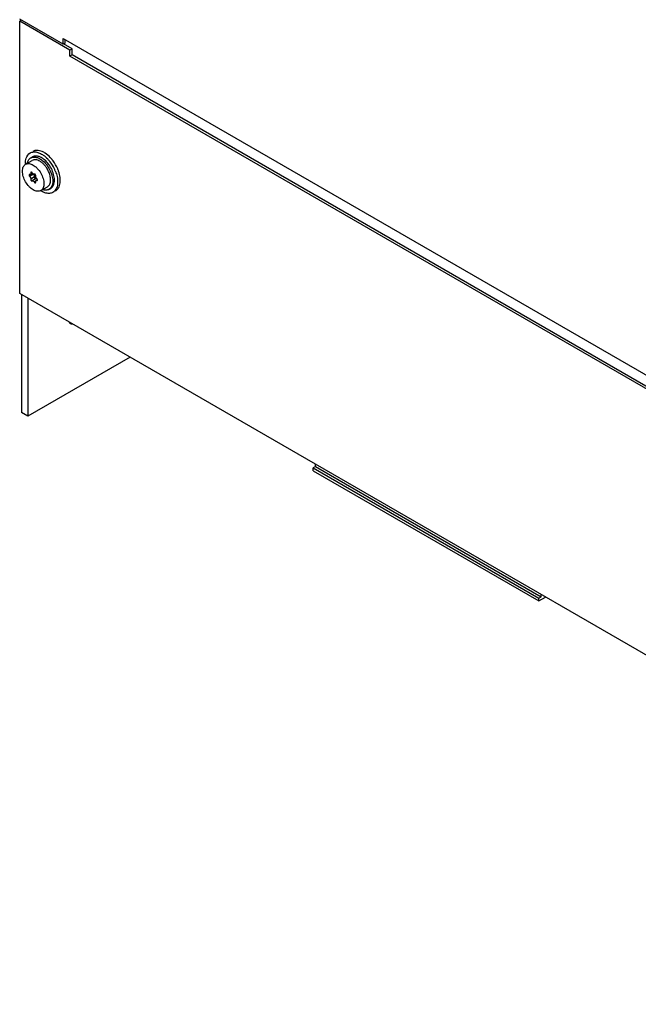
# Model space of a CAD drawing. Header units: millimetres. Extents: x 273 to 993, y 136 to 1631.
# Tile 1 of 17: x 274 to 478, y 178 to 503. Entities that reach past the tile are written whole.
import ezdxf

# ---------------------------------------------------------------- set-up
doc = ezdxf.new("R2010")
doc.units = ezdxf.units.MM
doc.header["$LTSCALE"] = 114.934679
doc.layers.add('00_COMPONENTS_1', color=7, linetype='CONTINUOUS')
doc.layers.add('00_COMPONENTS_3', color=7, linetype='CONTINUOUS')

msp = doc.modelspace()

# ---------------------------------------------------------------- linework, layer by layer
at = {"layer": '00_COMPONENTS_1', "color": 7, "linetype": 'CONTINUOUS'}
for p, q in [((278, 457.24), (278.57, 457.57)), ((276.31, 455.11), (278.5, 456.38)), ((278.92, 451.88), (277.64, 451.14)), ((278.55, 452.17), (277.87, 451.78)), ((278.34, 452.46), (278, 452.26)), ((279.27, 450.97), (278, 450.24)), ((279.17, 451.9), (279.15, 451.89)), ((279.17, 451.9), (279.16, 451.9)), ((278.45, 449.66), (278.47, 449.67)), ((279.74, 450.4), (278.47, 449.67)), ((279.61, 449.51), (279.16, 449.26)), ((280.19, 450.03), (279.75, 449.78)), ((280.18, 449.92), (279.98, 449.8)), ((281.31, 446.45), (283.5, 447.72)), ((284, 446.85), (284.57, 447.18))]:
    msp.add_line(p, q, dxfattribs=at)
for centre, radius, start, end in [((279.48, 452.87), 1.17, 209.018, 216.9896), ((279.23, 451.79), 0.131, 113.7542, 116.6206), ((279.23, 451.79), 0.13, 116.6213, 120.026), ((279.85, 450.01), 0.43, 72.1778, 75.6126)]:
    msp.add_arc(centre, radius, start, end, dxfattribs=at)
for points, knots in [([(278, 457.24), (278.12, 457.31), (278.37, 457.42), (278.94, 457.55), (279.73, 457.5), (280.71, 457.15), (281.33, 456.76), (281.64, 456.52)], [0, 0, 0, 0, 0.10392, 0.210593, 0.440492, 0.702783, 1, 1, 1, 1]), ([(282.2, 456.85), (281.89, 457.08), (281.27, 457.48), (280.3, 457.83), (279.5, 457.88), (278.94, 457.75), (278.69, 457.64), (278.57, 457.57)], [0, 0, 0, 0, 0.297217, 0.559508, 0.789407, 0.89608, 1, 1, 1, 1]), ([(275.28, 452.82), (275.28, 453.08), (275.31, 453.56), (275.51, 454.22), (275.84, 454.76), (276.15, 455.02), (276.31, 455.11)], [0, 0, 0, 0, 0.289807, 0.549048, 0.782228, 1, 1, 1, 1]), ([(276.31, 455.11), (276.48, 455.21), (276.86, 455.34), (277.48, 455.36), (278.16, 455.2), (278.59, 454.99), (278.81, 454.86)], [0, 0, 0, 0, 0.217773, 0.450954, 0.710194, 1, 1, 1, 1]), ([(276.85, 455.42), (276.88, 455.62), (276.99, 456), (277.24, 456.52), (277.58, 456.94), (277.86, 457.16), (278, 457.24)], [0, 0, 0, 0, 0.277205, 0.53255, 0.770947, 1, 1, 1, 1]), ([(281, 456.13), (280.78, 456.26), (280.35, 456.46), (279.68, 456.62), (279.05, 456.61), (278.67, 456.47), (278.5, 456.38)], [0, 0, 0, 0, 0.289806, 0.549046, 0.782227, 1, 1, 1, 1]), ([(278.81, 454.86), (279.05, 454.72), (279.53, 454.39), (280.43, 453.55), (281.37, 452.26), (282.02, 450.79), (282.3, 449.6), (282.35, 449.02), (282.35, 448.74)], [0, 0, 0, 0, 0.114259, 0.237537, 0.499999, 0.762461, 0.88574, 1, 1, 1, 1]), ([(283.88, 452.75), (283.72, 453.11), (283.34, 453.81), (282.66, 454.74), (281.88, 455.53), (281.3, 455.96), (281, 456.13)], [0, 0, 0, 0, 0.263569, 0.524166, 0.772292, 1, 1, 1, 1]), ([(281.64, 456.52), (282.16, 456.13), (283.14, 455.16), (284.28, 453.43), (285.03, 451.54), (285.25, 450.22), (285.25, 449.6)], [0, 0, 0, 0, 0.245892, 0.508631, 0.766749, 1, 1, 1, 1]), ([(285.81, 449.92), (285.81, 450.55), (285.6, 451.87), (284.84, 453.75), (283.71, 455.48), (282.73, 456.46), (282.2, 456.85)], [0, 0, 0, 0, 0.233251, 0.491369, 0.754108, 1, 1, 1, 1]), ([(278.81, 446.7), (278.57, 446.84), (278.09, 447.17), (277.2, 448.01), (276.25, 449.3), (275.6, 450.77), (275.33, 451.96), (275.28, 452.54), (275.28, 452.82)], [0, 0, 0, 0, 0.114259, 0.237537, 0.499999, 0.762461, 0.88574, 1, 1, 1, 1]), ([(277.51, 451.76), (277.5, 451.75), (277.46, 451.71), (277.44, 451.65), (277.43, 451.57), (277.45, 451.45), (277.51, 451.29), (277.59, 451.19), (277.64, 451.14)], [0, 0, 0, 0, 0.086942, 0.184403, 0.297732, 0.426855, 0.714521, 1, 1, 1, 1]), ([(277.64, 451.76), (277.62, 451.77), (277.58, 451.78), (277.53, 451.77), (277.51, 451.76)], [0, 0, 0, 0, 0.530437, 1, 1, 1, 1]), ([(277.87, 451.78), (277.84, 451.76), (277.76, 451.74), (277.68, 451.75), (277.64, 451.76)], [0, 0, 0, 0, 0.469538, 1, 1, 1, 1]), ([(277.64, 451.14), (277.71, 451.09), (277.83, 450.95), (277.96, 450.71), (278.02, 450.47), (278.02, 450.31), (278, 450.24)], [0, 0, 0, 0, 0.261667, 0.533837, 0.787366, 1, 1, 1, 1]), ([(278, 452.26), (278.01, 452.21), (278.02, 452.11), (278.01, 451.97), (277.96, 451.85), (277.91, 451.8), (277.87, 451.78)], [0, 0, 0, 0, 0.303005, 0.568816, 0.79698, 1, 1, 1, 1]), ([(278.06, 452.54), (278.05, 452.53), (278.01, 452.5), (277.99, 452.43), (277.98, 452.35), (277.99, 452.29), (278, 452.26)], [0, 0, 0, 0, 0.203013, 0.431161, 0.696995, 1, 1, 1, 1]), ([(278.26, 452.52), (278.23, 452.54), (278.16, 452.57), (278.09, 452.56), (278.06, 452.54)], [0, 0, 0, 0, 0.550795, 1, 1, 1, 1]), ([(278.46, 452.3), (278.45, 452.33), (278.39, 452.41), (278.32, 452.48), (278.26, 452.52)], [0, 0, 0, 0, 0.266928, 1, 1, 1, 1]), ([(278.81, 451.93), (278.79, 451.94), (278.69, 452.01), (278.6, 452.1), (278.55, 452.17)], [0, 0, 0, 0, 0.231527, 1, 1, 1, 1]), ([(279.15, 451.89), (279.13, 451.88), (279.08, 451.86), (278.96, 451.86), (278.87, 451.89), (278.81, 451.93)], [0, 0, 0, 0, 0.21848, 0.452342, 1, 1, 1, 1]), ([(279.27, 450.97), (279.29, 451.04), (279.3, 451.21), (279.23, 451.45), (279.1, 451.68), (278.98, 451.82), (278.92, 451.88)], [0, 0, 0, 0, 0.212634, 0.466163, 0.738333, 1, 1, 1, 1]), ([(279.36, 451.88), (279.33, 451.9), (279.27, 451.93), (279.21, 451.92), (279.18, 451.91)], [0, 0, 0, 0, 0.548379, 1, 1, 1, 1]), ([(279.53, 450.41), (279.49, 450.44), (279.4, 450.52), (279.31, 450.66), (279.25, 450.82), (279.25, 450.93), (279.27, 450.97)], [0, 0, 0, 0, 0.24775, 0.521239, 0.782678, 1, 1, 1, 1]), ([(279.63, 451.32), (279.64, 451.37), (279.64, 451.48), (279.59, 451.63), (279.5, 451.78), (279.41, 451.86), (279.36, 451.88)], [0, 0, 0, 0, 0.217322, 0.478761, 0.75225, 1, 1, 1, 1]), ([(279.98, 450.42), (279.91, 450.47), (279.79, 450.61), (279.66, 450.85), (279.6, 451.09), (279.61, 451.25), (279.63, 451.32)], [0, 0, 0, 0, 0.261667, 0.533837, 0.787366, 1, 1, 1, 1]), ([(284.54, 450.01), (284.54, 450.46), (284.41, 451.4), (284.09, 452.3), (283.88, 452.75)], [0, 0, 0, 0, 0.475649, 1, 1, 1, 1]), ([(278, 450.24), (277.98, 450.19), (277.98, 450.09), (278.03, 449.93), (278.13, 449.78), (278.21, 449.7), (278.26, 449.68)], [0, 0, 0, 0, 0.217322, 0.478761, 0.75225, 1, 1, 1, 1]), ([(278.26, 449.68), (278.29, 449.66), (278.36, 449.63), (278.43, 449.64), (278.45, 449.66)], [0, 0, 0, 0, 0.550734, 1, 1, 1, 1]), ([(278.47, 449.67), (278.49, 449.68), (278.54, 449.7), (278.66, 449.7), (278.75, 449.67), (278.81, 449.63)], [0, 0, 0, 0, 0.21848, 0.452342, 1, 1, 1, 1]), ([(278.81, 449.63), (278.88, 449.59), (279.02, 449.48), (279.12, 449.34), (279.16, 449.26)], [0, 0, 0, 0, 0.474463, 1, 1, 1, 1]), ([(279.16, 449.26), (279.17, 449.23), (279.23, 449.15), (279.3, 449.08), (279.36, 449.04)], [0, 0, 0, 0, 0.266928, 1, 1, 1, 1]), ([(279.36, 449.04), (279.39, 449.02), (279.46, 449), (279.53, 449.01), (279.56, 449.02)], [0, 0, 0, 0, 0.550795, 1, 1, 1, 1]), ([(279.71, 450.39), (279.69, 450.38), (279.62, 450.37), (279.56, 450.4), (279.53, 450.41)], [0, 0, 0, 0, 0.451621, 1, 1, 1, 1]), ([(279.56, 449.02), (279.58, 449.03), (279.61, 449.06), (279.63, 449.13), (279.64, 449.21), (279.63, 449.27), (279.63, 449.3)], [0, 0, 0, 0, 0.203013, 0.431161, 0.696995, 1, 1, 1, 1]), ([(279.63, 449.3), (279.62, 449.35), (279.6, 449.45), (279.61, 449.59), (279.66, 449.71), (279.72, 449.76), (279.75, 449.78)], [0, 0, 0, 0, 0.303005, 0.568816, 0.79698, 1, 1, 1, 1]), ([(279.95, 450.42), (279.92, 450.43), (279.84, 450.44), (279.77, 450.42), (279.74, 450.4)], [0, 0, 0, 0, 0.526985, 1, 1, 1, 1]), ([(279.75, 449.78), (279.78, 449.8), (279.86, 449.82), (279.94, 449.81), (279.98, 449.8)], [0, 0, 0, 0, 0.469538, 1, 1, 1, 1]), ([(280.19, 450.03), (280.18, 450.11), (280.13, 450.25), (280.03, 450.37), (279.98, 450.42)], [0, 0, 0, 0, 0.496035, 1, 1, 1, 1]), ([(279.98, 449.8), (280, 449.79), (280.05, 449.78), (280.09, 449.8), (280.11, 449.81)], [0, 0, 0, 0, 0.530437, 1, 1, 1, 1]), ([(280.11, 449.81), (280.12, 449.82), (280.15, 449.84), (280.18, 449.9), (280.19, 449.96), (280.19, 450.01), (280.19, 450.03)], [0, 0, 0, 0, 0.209652, 0.439745, 0.702371, 1, 1, 1, 1]), ([(282.35, 448.74), (282.35, 448.49), (282.31, 448), (282.11, 447.34), (281.78, 446.81), (281.48, 446.55), (281.31, 446.45)], [0, 0, 0, 0, 0.289807, 0.549048, 0.782228, 1, 1, 1, 1]), ([(283.5, 447.72), (283.67, 447.81), (283.98, 448.07), (284.31, 448.61), (284.5, 449.27), (284.54, 449.75), (284.54, 450.01)], [0, 0, 0, 0, 0.217772, 0.450952, 0.710193, 1, 1, 1, 1]), ([(285.25, 449.6), (285.25, 449.29), (285.2, 448.71), (284.97, 447.92), (284.57, 447.28), (284.2, 446.96), (284, 446.85)], [0, 0, 0, 0, 0.289807, 0.549048, 0.782228, 1, 1, 1, 1]), ([(284.57, 447.18), (284.77, 447.29), (285.14, 447.6), (285.53, 448.25), (285.77, 449.04), (285.81, 449.62), (285.81, 449.92)], [0, 0, 0, 0, 0.217772, 0.450952, 0.710193, 1, 1, 1, 1]), ([(281.31, 446.45), (281.15, 446.36), (280.77, 446.22), (280.14, 446.2), (279.47, 446.36), (279.03, 446.57), (278.81, 446.7)], [0, 0, 0, 0, 0.217773, 0.450954, 0.710194, 1, 1, 1, 1]), ([(284, 446.85), (283.86, 446.77), (283.53, 446.63), (283, 446.55), (282.42, 446.59), (282.04, 446.69), (281.85, 446.76)], [0, 0, 0, 0, 0.229056, 0.467455, 0.722789, 1, 1, 1, 1])]:
    msp.add_open_spline(points, degree=3, knots=knots, dxfattribs=at)
at = {"layer": '00_COMPONENTS_3', "color": 7, "linetype": 'CONTINUOUS'}
for p, q in [((288.68, 494.65), (274.36, 502.91)), ((274.92, 502.59), (274.36, 502.26)), ((290.9, 492.71), (274.36, 502.26)), ((274.36, 412.61), (274.36, 502.26)), ((288.68, 496.61), (665.85, 278.85)), ((288.68, 494.65), (288.68, 496.61)), ((289.38, 495.06), (288.68, 494.65)), ((291.61, 493.12), (288.75, 494.77)), ((289.38, 495.06), (289.38, 496.2)), ((291.61, 493.12), (290.9, 492.71)), ((291.61, 491.16), (291.61, 493.12)), ((290.9, 490.75), (290.9, 492.71)), ((291.61, 491.16), (290.9, 490.75)), ((663.83, 275.44), (290.9, 490.75)), ((663.69, 276.34), (291.61, 491.16)), ((679.99, 178.42), (274.36, 412.61)), ((274.96, 412.26), (274.96, 373.36)), ((277.08, 411.04), (277.08, 372.13)), ((310.77, 391.58), (277.08, 372.13)), ((277.08, 372.13), (274.96, 373.36)), ((371.87, 355.62), (371.04, 355.14)), ((371.04, 355.14), (445.39, 312.21)), ((371.04, 354.2), (371.04, 355.14)), ((371.04, 354.2), (445.39, 311.28)), ((371.87, 355.62), (371.87, 356.31)), ((371.87, 355.62), (446.22, 312.69)), ((445.39, 312.21), (446.22, 312.69)), ((445.39, 311.28), (447.63, 312.57)), ((445.39, 311.28), (445.39, 312.21)), ((446.22, 312.69), (446.22, 313.39))]:
    msp.add_line(p, q, dxfattribs=at)
for centre, radius, start, end in [((280.03, 456.72), 2.99, 95.1393, 97.2587), ((280.05, 456.55), 3.16, 89.5963, 95.1056), ((278.98, 453.03), 6.87, 59.9994, 61.2192), ((278.73, 452.61), 7.36, 56.8278, 59.9748), ((283.49, 455.44), 7.22, 180.0198, 182.5486), ((275.16, 448.88), 11.61, 38.7358, 43.5704), ((274.65, 448.46), 12.27, 38.0401, 38.7777), ((274.19, 448.11), 12.85, 25.5007, 37.994), ((275.64, 449.06), 12.1, 38.7764, 39.6086), ((275.4, 448.87), 12.4, 36.5593, 38.7713), ((275.03, 448.6), 12.86, 22.9056, 36.5539), ((274.5, 448.25), 12.51, 21.2348, 25.5284), ((275.55, 448.82), 12.29, 21.2179, 22.8716), ((275.94, 448.97), 11.88, 18.9386, 21.2228), ((280.52, 449.8), 7.2, 0.0178, 2.3992), ((281.1, 449.8), 6.62, 356.6337, 0.0227), ((285.22, 452.57), 7.31, 237.3644, 239.9791), ((283.59, 448.47), 3.14, 324.9126, 330.2811), ((284.9, 448.57), 2.54, 300.0657, 312.2513), ((284.78, 448.69), 2.71, 312.2504, 319.0728), ((284.63, 448.82), 2.9, 319.0741, 324.9106), ((284.5, 448.91), 3.06, 324.879, 326.9668), ((291.54, 403.71), 1.12, 227.2598, 239.9465)]:
    msp.add_arc(centre, radius, start, end, dxfattribs=at)
for points, knots in [([(276.31, 456.23), (276.35, 456.53), (276.55, 457.53), (277.18, 458.5), (277.82, 458.87)], [0, 0, 0, 0, 0.285945, 1, 1, 1, 1]), ([(282.29, 459.06), (282.1, 459.16), (281.41, 459.5), (280.63, 459.71), (280.07, 459.71)], [0, 0, 0, 0, 0.274442, 1, 1, 1, 1]), ([(281.57, 458.5), (281.74, 458.4), (282.47, 457.93), (283.12, 457.36), (283.58, 456.88)], [0, 0, 0, 0, 0.235686, 1, 1, 1, 1]), ([(284.96, 456.77), (284.79, 456.97), (284.13, 457.72), (283.37, 458.37), (282.76, 458.77)], [0, 0, 0, 0, 0.263089, 1, 1, 1, 1]), ([(287.71, 450.1), (287.71, 450.32), (287.63, 451.25), (287.4, 452.16), (287.17, 452.83)], [0, 0, 0, 0, 0.235681, 1, 1, 1, 1]), ([(286.87, 449.31), (286.87, 449.08), (286.83, 448.26), (286.62, 447.43), (286.32, 446.91)], [0, 0, 0, 0, 0.274799, 1, 1, 1, 1]), ([(287.07, 447.24), (287.17, 447.39), (287.53, 448.06), (287.67, 448.83), (287.71, 449.41)], [0, 0, 0, 0, 0.228555, 1, 1, 1, 1]), ([(284.22, 445.54), (284.06, 445.53), (283.39, 445.52), (282.72, 445.71), (282.24, 445.91)], [0, 0, 0, 0, 0.230667, 1, 1, 1, 1])]:
    msp.add_open_spline(points, degree=3, knots=knots, dxfattribs=at)
for points in [[(277.82, 458.87), (277.99, 458.97), (278.17, 459.04), (278.36, 459.1)], [(278.36, 459.1), (278.54, 459.15), (278.73, 459.19), (278.92, 459.21)], [(279.66, 459.68), (279.31, 459.64), (278.97, 459.53), (278.67, 459.36)], [(278.92, 459.21), (279.17, 459.23), (279.42, 459.22), (279.67, 459.19)], [(279.67, 459.19), (280.09, 459.13), (280.51, 459), (280.9, 458.83)], [(280.9, 458.83), (281.13, 458.73), (281.35, 458.62), (281.57, 458.5)], [(276.27, 455.43), (276.27, 455.7), (276.28, 455.97), (276.31, 456.23)], [(286.16, 452.78), (286.38, 452.22), (286.56, 451.64), (286.68, 451.05)], [(286.68, 451.05), (286.75, 450.74), (286.8, 450.43), (286.83, 450.11)], [(286.83, 450.11), (286.86, 449.85), (286.87, 449.58), (286.87, 449.31)], [(282.24, 445.91), (282.01, 446.01), (281.79, 446.12), (281.57, 446.25)], [(284.78, 445.65), (284.6, 445.59), (284.41, 445.56), (284.22, 445.54)], [(285.32, 445.88), (285.15, 445.78), (284.97, 445.7), (284.78, 445.65)], [(286.16, 446.66), (285.94, 446.35), (285.65, 446.07), (285.32, 445.88)], [(290.5, 403.28), (290.57, 403.14), (290.67, 403), (290.79, 402.9)], [(290.98, 402.75), (291.19, 402.63), (291.45, 402.58), (291.69, 402.6)]]:
    msp.add_open_spline(points, degree=3, dxfattribs=at)

doc.saveas('drawing.dxf')
